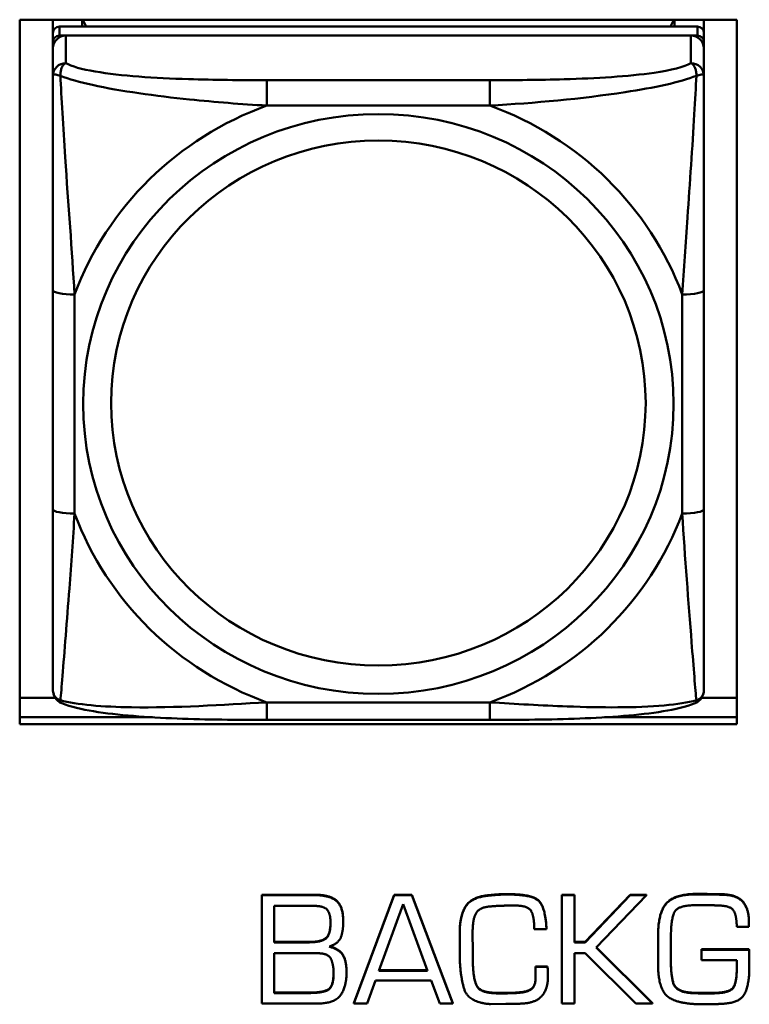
# Model space of a CAD drawing. Header units: inches. Extents: x 7.7 to 68.4, y -5.1 to 39.9.
# Tile 81 of 172: x 45.736 to 46.398, y 15.109 to 16.002. Entities that reach past the tile are written whole.
import ezdxf

# ---------------------------------------------------------------- set-up
doc = ezdxf.new("R2010")
doc.units = ezdxf.units.IN
doc.header["$MEASUREMENT"] = 0
doc.layers.add('Visible Edges(ROSSANSI)', color=7, linetype='Continuous', lineweight=50)
doc.layers.add('Visible Tangent Edges(ROSSANSI)', color=7, linetype='Continuous', lineweight=50)

msp = doc.modelspace()

# ---------------------------------------------------------------- linework, layer by layer
at = {"layer": 'Visible Edges(ROSSANSI)'}
for p, q in [((45.73608, 15.36366), (45.73608, 16.00237)), ((45.73608, 16.00237), (46.38663, 16.00237)), ((45.76618, 15.99033), (45.76618, 16.00237)), ((45.79276, 15.99613), (45.79276, 16.00237)), ((45.79653, 15.99613), (45.79342, 16.00237)), ((46.3295, 16.00237), (46.32639, 15.99613)), ((46.33016, 16.00237), (46.33016, 15.99613)), ((46.35674, 16.00237), (46.35674, 15.99033)), ((46.38663, 16.00237), (46.38663, 15.36366)), ((46.35083, 15.99613), (45.77209, 15.99613)), ((45.76618, 15.99033), (45.76618, 15.98211)), ((45.77209, 15.98791), (46.35083, 15.98791)), ((46.34493, 15.98791), (45.778, 15.98791)), ((46.35674, 15.98211), (46.35674, 15.99033)), ((45.76618, 15.97631), (45.76618, 15.98211)), ((45.76618, 15.97631), (45.76618, 15.95139)), ((46.35674, 15.98211), (46.35674, 15.97631)), ((46.35674, 15.95139), (46.35674, 15.97631)), ((45.76618, 15.75693), (45.76618, 15.55831)), ((46.35674, 15.55831), (46.35674, 15.75693)), ((45.73608, 15.38741), (45.76831, 15.38741)), ((46.35461, 15.38741), (46.38663, 15.38741)), ((45.73608, 15.36974), (45.85649, 15.36974)), ((45.85649, 15.36974), (45.73608, 15.36974)), ((46.16261, 15.36737), (45.96031, 15.36737)), ((46.26643, 15.36974), (46.38663, 15.36974)), ((46.38663, 15.36974), (46.26643, 15.36974)), ((46.38663, 15.36366), (45.73608, 15.36366)), ((45.95561, 15.20879), (46.00378, 15.20879)), ((45.95561, 15.20879), (45.95561, 15.20841)), ((46.00378, 15.20841), (45.95561, 15.20841)), ((45.95561, 15.20841), (45.95561, 15.11023)), ((46.03927, 15.11061), (46.07571, 15.20879)), ((46.07571, 15.20841), (46.03927, 15.11023)), ((46.07571, 15.20879), (46.07571, 15.20841)), ((46.07571, 15.20879), (46.09174, 15.20879)), ((46.09174, 15.20841), (46.07571, 15.20841)), ((46.09174, 15.20879), (46.09174, 15.20841)), ((46.09174, 15.20879), (46.12903, 15.11061)), ((46.12903, 15.11023), (46.09174, 15.20841)), ((46.22786, 15.20879), (46.22786, 15.20841)), ((46.22786, 15.20879), (46.23927, 15.20879)), ((46.22786, 15.20841), (46.22786, 15.11023)), ((46.23927, 15.20841), (46.22786, 15.20841)), ((46.23927, 15.20879), (46.23927, 15.20841)), ((46.23927, 15.16566), (46.23927, 15.20841)), ((46.24912, 15.16604), (46.28994, 15.20879)), ((46.28994, 15.20841), (46.24912, 15.16566)), ((46.25905, 15.1609), (46.30479, 15.20841)), ((46.28994, 15.20879), (46.28994, 15.20841)), ((46.28994, 15.20879), (46.30479, 15.20879)), ((46.30479, 15.20841), (46.28994, 15.20841)), ((46.30479, 15.20879), (46.30479, 15.20841)), ((46.36203, 15.20941), (46.36203, 15.20903)), ((46.37407, 15.20925), (46.37407, 15.20887)), ((45.96687, 15.16566), (45.96687, 15.19874)), ((45.96687, 15.19874), (46.00253, 15.19874)), ((46.06187, 15.13994), (46.08392, 15.20028)), ((46.08392, 15.20028), (46.10612, 15.13994)), ((46.02958, 15.18454), (46.02958, 15.18416)), ((46.3865, 15.1797), (46.3976, 15.1797)), ((46.3976, 15.18377), (46.3976, 15.18339)), ((46.3976, 15.1797), (46.3976, 15.18339)), ((46.13521, 15.17509), (46.13521, 15.17471)), ((46.13521, 15.17471), (46.13521, 15.15936)), ((46.14694, 15.17364), (46.14694, 15.1754)), ((46.14694, 15.17402), (46.14709, 15.15828)), ((46.14709, 15.1579), (46.14694, 15.17364)), ((46.20284, 15.17763), (46.21394, 15.17763)), ((46.21394, 15.17801), (46.21394, 15.17763)), ((46.31527, 15.17348), (46.31527, 15.1731)), ((46.32669, 15.15967), (46.32684, 15.17249)), ((45.96687, 15.16604), (45.99854, 15.16604)), ((45.99854, 15.16566), (45.96687, 15.16566)), ((46.23927, 15.16604), (46.24912, 15.16604)), ((46.24912, 15.16566), (46.23927, 15.16566)), ((46.24912, 15.16604), (46.24912, 15.16566)), ((45.96687, 15.11968), (45.96687, 15.15575)), ((45.96687, 15.15575), (46.00644, 15.15575)), ((46.14709, 15.15828), (46.14709, 15.1579)), ((46.14709, 15.15276), (46.14709, 15.1579)), ((46.23927, 15.15575), (46.24912, 15.15575)), ((46.23927, 15.11023), (46.23927, 15.15575)), ((46.24912, 15.15575), (46.29486, 15.11023)), ((46.31019, 15.11023), (46.25905, 15.1609)), ((46.25924, 15.16109), (46.31019, 15.11061)), ((46.31511, 15.15329), (46.31511, 15.15291)), ((46.32669, 15.15985), (46.32684, 15.14608)), ((46.32684, 15.1457), (46.32669, 15.15967)), ((46.35468, 15.15936), (46.35468, 15.15898)), ((46.35468, 15.15936), (46.3976, 15.15936)), ((46.35468, 15.15898), (46.35468, 15.14938)), ((46.3976, 15.15898), (46.35468, 15.15898)), ((46.3976, 15.15936), (46.3976, 15.15898)), ((46.39791, 15.15402), (46.39791, 15.15364)), ((46.20385, 15.14385), (46.20385, 15.14347)), ((46.20385, 15.14385), (46.21496, 15.14385)), ((46.21496, 15.14385), (46.21496, 15.14347)), ((46.35468, 15.14938), (46.3865, 15.14938)), ((46.3865, 15.14938), (46.3865, 15.14071)), ((46.39791, 15.14132), (46.39791, 15.14838)), ((46.03255, 15.13886), (46.03255, 15.13848)), ((46.10612, 15.13994), (46.06187, 15.13994)), ((46.06201, 15.14032), (46.10598, 15.14032)), ((46.21496, 15.14347), (46.20385, 15.14347)), ((46.20385, 15.14116), (46.20385, 15.14078)), ((46.21527, 15.13487), (46.21527, 15.13449)), ((46.05124, 15.11023), (46.0589, 15.13096)), ((46.0589, 15.13096), (46.10941, 15.13096)), ((46.10941, 15.13096), (46.11722, 15.11023)), ((46.15092, 15.12604), (46.15092, 15.12566)), ((45.96687, 15.12006), (45.99776, 15.12006)), ((45.99776, 15.11968), (45.96687, 15.11968)), ((46.16445, 15.12006), (46.16445, 15.11968)), ((46.18978, 15.12036), (46.18978, 15.11998)), ((46.34959, 15.1199), (46.34959, 15.11952)), ((46.35757, 15.11975), (46.36343, 15.11975)), ((46.36343, 15.11937), (46.35757, 15.11937)), ((45.95561, 15.11023), (46.00659, 15.11023)), ((46.03927, 15.11061), (46.03927, 15.11023)), ((46.03927, 15.11023), (46.05124, 15.11023)), ((46.11722, 15.11023), (46.12903, 15.11023)), ((46.12903, 15.11061), (46.12903, 15.11023)), ((46.16312, 15.10962), (46.17704, 15.10977)), ((46.22786, 15.11023), (46.23927, 15.11023)), ((46.29486, 15.11023), (46.31019, 15.11023)), ((46.31019, 15.11061), (46.31019, 15.11023))]:
    msp.add_line(p, q, dxfattribs=at)
for centre, major_axis, start_param, end_param in [((45.77209, 15.99033), (-0.00591, 0), 4.712389, 6.283185), ((46.35083, 15.99033), (0.00591, 0), 0, 1.570796), ((45.77209, 15.98211), (-0.00591, 0), 4.712389, 6.283185), ((45.778, 15.97631), (-0.01181, 0), 4.712389, 6.283185), ((46.34493, 15.97631), (0.01181, 0), 0, 1.570796), ((46.35083, 15.98211), (0.00591, 0), 0, 1.570796)]:
    msp.add_ellipse(centre, major_axis=major_axis, ratio=0.981793, start_param=start_param, end_param=end_param, dxfattribs=at)
for points, degree, knots in [([(45.76618, 15.95139), (45.76618, 15.94229), (45.76618, 15.92703), (45.76618, 15.90987), (45.76618, 15.88345), (45.76618, 15.85315), (45.76618, 15.82376), (45.76618, 15.80133), (45.76618, 15.77893), (45.76618, 15.75693)], 3, [-0.7968224, -0.7968224, -0.7968224, -0.7968224, -0.6514613, -0.6514613, -0.6514613, -0.427691, -0.427691, -0.427691, -0.2569517, -0.2569517, -0.2569517, -0.2569517]), ([(46.35674, 15.75693), (46.35674, 15.78016), (46.35674, 15.80389), (46.35674, 15.82757), (46.35674, 15.85867), (46.35674, 15.89096), (46.35674, 15.91778), (46.35674, 15.93165), (46.35674, 15.94368), (46.35674, 15.95139)], 3, [0.2569537, 0.2569537, 0.2569537, 0.2569537, 0.4371919, 0.4371919, 0.4371919, 0.6739428, 0.6739428, 0.6739428, 0.7963818, 0.7963818, 0.7963818, 0.7963818]), ([(45.76618, 15.55831), (45.76618, 15.53509), (45.76618, 15.51171), (45.76618, 15.48952), (45.76618, 15.46036), (45.76618, 15.43205), (45.76618, 15.41321), (45.76618, 15.40346), (45.76618, 15.39662), (45.76618, 15.39479)], 3, [0.2569537, 0.2569537, 0.2569537, 0.2569537, 0.4371919, 0.4371919, 0.4371919, 0.6739428, 0.6739428, 0.6739428, 0.7963818, 0.7963818, 0.7963818, 0.7963818]), ([(46.35674, 15.39479), (46.35674, 15.39695), (46.35674, 15.4062), (46.35674, 15.41892), (46.35674, 15.43851), (46.35674, 15.4654), (46.35674, 15.4931), (46.35674, 15.51423), (46.35674, 15.53632), (46.35674, 15.55831)], 3, [-0.7968224, -0.7968224, -0.7968224, -0.7968224, -0.6514613, -0.6514613, -0.6514613, -0.427691, -0.427691, -0.427691, -0.2569517, -0.2569517, -0.2569517, -0.2569517]), ([(45.77422, 15.38248), (45.77316, 15.38292), (45.77208, 15.38354), (45.77011, 15.3851), (45.76925, 15.38604), (45.76789, 15.38799), (45.76739, 15.389), (45.76668, 15.39089), (45.76648, 15.39178), (45.76623, 15.39339), (45.76618, 15.39412), (45.76618, 15.39479)], 3, [0.02510739, 0.02510739, 0.02510739, 0.02510739, 0.03073999, 0.03073999, 0.03637259, 0.03637259, 0.0420052, 0.0420052, 0.0476378, 0.0476378, 0.0532704, 0.0532704, 0.0532704, 0.0532704]), ([(46.3487, 15.38248), (46.34976, 15.38292), (46.35085, 15.38354), (46.35281, 15.3851), (46.35367, 15.38604), (46.35504, 15.38799), (46.35553, 15.389), (46.35624, 15.39089), (46.35644, 15.39178), (46.35669, 15.39339), (46.35674, 15.39412), (46.35674, 15.39479)], 3, [0.02510739, 0.02510739, 0.02510739, 0.02510739, 0.03073999, 0.03073999, 0.03637259, 0.03637259, 0.0420052, 0.0420052, 0.0476378, 0.0476378, 0.0532704, 0.0532704, 0.0532704, 0.0532704]), ([(45.96031, 15.36737), (45.94677, 15.36737), (45.93312, 15.36742), (45.90584, 15.3678), (45.89223, 15.36812), (45.86539, 15.36917), (45.85205, 15.36991), (45.8264, 15.37202), (45.81423, 15.37337), (45.79213, 15.37699), (45.78268, 15.379), (45.77422, 15.38248)], 3, [0.2569517, 0.2569517, 0.2569517, 0.2569517, 0.3597049, 0.3597049, 0.4624581, 0.4624581, 0.5652112, 0.5652112, 0.6679644, 0.6679644, 0.7707176, 0.7707176, 0.7707176, 0.7707176]), ([(46.3487, 15.38248), (46.34026, 15.37901), (46.33077, 15.37699), (46.30872, 15.37337), (46.29654, 15.37202), (46.27084, 15.36991), (46.25753, 15.36917), (46.23071, 15.36812), (46.2171, 15.3678), (46.18982, 15.36742), (46.17614, 15.36737), (46.16261, 15.36737)], 3, [-0.7703505, -0.7703505, -0.7703505, -0.7703505, -0.6676711, -0.6676711, -0.5649918, -0.5649918, -0.4623124, -0.4623124, -0.3596331, -0.3596331, -0.2569537, -0.2569537, -0.2569537, -0.2569537]), ([(45.99854, 15.16604), (46.00964, 15.16604), (46.01797, 15.17299), (46.01801, 15.18342)], 2, [0, 0, 0, 1, 1.990862, 1.990862, 1.990862]), ([(46.01729, 15.16196), (46.02662, 15.15934), (46.03255, 15.14846), (46.03255, 15.13886)], 2, [0.031186, 0.031186, 0.031186, 1, 2, 2, 2]), ([(46.3976, 15.15936), (46.39791, 15.15667), (46.39791, 15.15383), (46.39791, 15.15364)], 2, [0, 0, 0, 1, 1.071763, 1.071763, 1.071763]), ([(45.99776, 15.12006), (46.01066, 15.12006), (46.02078, 15.12548), (46.02082, 15.13812)], 2, [0, 0, 0, 1, 1.992014, 1.992014, 1.992014])]:
    msp.add_open_spline(points, degree=degree, knots=knots, dxfattribs=at)
for points in [[(46.00378, 15.20879), (46.01707, 15.20879), (46.02958, 15.19851), (46.02958, 15.18454)], [(46.02958, 15.18416), (46.02958, 15.19813), (46.01707, 15.20841), (46.00378, 15.20841)], [(46.13521, 15.17509), (46.13521, 15.18906), (46.14529, 15.20664), (46.1607, 15.20833)], [(46.1607, 15.20795), (46.14529, 15.20626), (46.13521, 15.18868), (46.13521, 15.17471)], [(46.1607, 15.20833), (46.16312, 15.20856), (46.16805, 15.20902), (46.17047, 15.20918)], [(46.17047, 15.2088), (46.16805, 15.20864), (46.16312, 15.20818), (46.1607, 15.20795)], [(46.17047, 15.20918), (46.17282, 15.20933), (46.17782, 15.20933), (46.18016, 15.20933)], [(46.18016, 15.20895), (46.17782, 15.20895), (46.17282, 15.20895), (46.17047, 15.2088)], [(46.18016, 15.20933), (46.20026, 15.20933), (46.21292, 15.19828), (46.21394, 15.17801)], [(46.21394, 15.17763), (46.21292, 15.1979), (46.20026, 15.20895), (46.18016, 15.20895)], [(46.31527, 15.17348), (46.31527, 15.19275), (46.33013, 15.20956), (46.35006, 15.20956)], [(46.35006, 15.20918), (46.33013, 15.20918), (46.31527, 15.19237), (46.31527, 15.1731)], [(46.35006, 15.20956), (46.35303, 15.20956), (46.35905, 15.20956), (46.36203, 15.20941)], [(46.36203, 15.20903), (46.35905, 15.20918), (46.35303, 15.20918), (46.35006, 15.20918)], [(46.36203, 15.20941), (46.36507, 15.20941), (46.37102, 15.20925), (46.37407, 15.20925)], [(46.37407, 15.20887), (46.37102, 15.20887), (46.36507, 15.20903), (46.36203, 15.20903)], [(46.37407, 15.20925), (46.38697, 15.20879), (46.3976, 15.19582), (46.3976, 15.18377)], [(46.3976, 15.18339), (46.3976, 15.19544), (46.38697, 15.20841), (46.37407, 15.20887)], [(46.00253, 15.19874), (46.0116, 15.19874), (46.01801, 15.19222), (46.01801, 15.18323)], [(46.14694, 15.1754), (46.14694, 15.18592), (46.15272, 15.19759), (46.16382, 15.19828)], [(46.16382, 15.19828), (46.16906, 15.19874), (46.17977, 15.19905), (46.18501, 15.19905)], [(46.18501, 15.19905), (46.19744, 15.19905), (46.20284, 15.18868), (46.20284, 15.17763)], [(46.32684, 15.17249), (46.32708, 15.18984), (46.33505, 15.19943), (46.35092, 15.19943)], [(46.35092, 15.19943), (46.35624, 15.19943), (46.36656, 15.19928), (46.37164, 15.19897)], [(46.37164, 15.19897), (46.38188, 15.19859), (46.3865, 15.18853), (46.3865, 15.1797)], [(46.01801, 15.18323), (46.01801, 15.17264), (46.00964, 15.16566), (45.99854, 15.16566)], [(46.01668, 15.16174), (46.0252, 15.16466), (46.02958, 15.17571), (46.02958, 15.18416)], [(46.31527, 15.1731), (46.31527, 15.16972), (46.31527, 15.16289), (46.31527, 15.15967)], [(46.03255, 15.13848), (46.03255, 15.14808), (46.02653, 15.15913), (46.01668, 15.16174)], [(46.00644, 15.15575), (46.0159, 15.15575), (46.02082, 15.14562), (46.02082, 15.13794)], [(46.13521, 15.15936), (46.13521, 15.15836), (46.13521, 15.15644), (46.13521, 15.15545)], [(46.13521, 15.15545), (46.13521, 15.15483), (46.13521, 15.15376), (46.13521, 15.15322)], [(46.13521, 15.15322), (46.13536, 15.13764), (46.14256, 15.111), (46.16312, 15.10962)], [(46.14709, 15.15314), (46.14709, 15.15076), (46.14717, 15.14562), (46.14733, 15.14301)], [(46.14733, 15.14263), (46.14717, 15.14524), (46.14709, 15.15038), (46.14709, 15.15276)], [(46.31527, 15.15967), (46.31511, 15.15629), (46.31511, 15.14954), (46.31511, 15.14616)], [(46.39791, 15.14838), (46.39791, 15.15099), (46.39791, 15.15629), (46.3976, 15.15898)], [(46.21496, 15.14385), (46.21496, 15.14285), (46.21511, 15.14047), (46.21511, 15.13948)], [(46.31511, 15.14616), (46.31511, 15.12351), (46.33263, 15.10947), (46.35663, 15.10947)], [(46.32684, 15.14608), (46.32684, 15.13725), (46.33067, 15.12205), (46.34162, 15.12044)], [(46.34162, 15.12006), (46.33067, 15.12167), (46.32684, 15.13687), (46.32684, 15.1457)], [(46.02082, 15.13794), (46.02082, 15.12513), (46.01066, 15.11968), (45.99776, 15.11968)], [(46.00659, 15.11023), (46.02176, 15.11023), (46.03255, 15.12528), (46.03255, 15.13848)], [(46.14733, 15.14301), (46.14764, 15.13817), (46.14912, 15.12934), (46.15092, 15.12604)], [(46.15092, 15.12566), (46.14912, 15.12896), (46.14764, 15.13779), (46.14733, 15.14263)], [(46.20385, 15.14347), (46.20385, 15.14217), (46.20385, 15.1394), (46.20401, 15.1381)], [(46.20401, 15.1381), (46.20401, 15.13656), (46.20401, 15.1338), (46.20401, 15.13249)], [(46.21511, 15.1391), (46.21511, 15.14009), (46.21496, 15.14247), (46.21496, 15.14347)], [(46.21511, 15.13948), (46.21511, 15.13832), (46.21527, 15.1361), (46.21527, 15.13487)], [(46.21527, 15.13449), (46.21527, 15.13572), (46.21511, 15.13794), (46.21511, 15.1391)], [(46.36343, 15.11975), (46.37782, 15.11975), (46.3865, 15.12727), (46.3865, 15.14109)], [(46.3865, 15.14071), (46.3865, 15.12689), (46.37782, 15.11937), (46.36343, 15.11937)], [(46.37719, 15.11023), (46.39127, 15.11169), (46.39791, 15.13011), (46.39791, 15.14132)], [(46.15092, 15.12604), (46.15272, 15.12297), (46.16023, 15.12036), (46.16445, 15.12006)], [(46.18978, 15.12036), (46.19643, 15.1209), (46.20378, 15.12589), (46.20401, 15.13287)], [(46.20401, 15.13249), (46.20378, 15.12551), (46.19643, 15.12052), (46.18978, 15.11998)], [(46.19322, 15.11023), (46.20495, 15.11115), (46.21527, 15.12374), (46.21527, 15.13449)], [(46.16445, 15.11968), (46.16023, 15.11998), (46.15272, 15.12259), (46.15092, 15.12566)], [(46.16445, 15.12006), (46.16609, 15.1199), (46.16937, 15.11975), (46.17086, 15.11975)], [(46.17086, 15.11937), (46.16937, 15.11937), (46.16609, 15.11952), (46.16445, 15.11968)], [(46.17086, 15.11975), (46.17571, 15.11975), (46.18517, 15.1199), (46.18978, 15.12036)], [(46.18978, 15.11998), (46.18517, 15.11952), (46.17571, 15.11937), (46.17086, 15.11937)], [(46.34162, 15.12044), (46.34357, 15.12013), (46.34764, 15.1199), (46.34959, 15.1199)], [(46.34959, 15.11952), (46.34764, 15.11952), (46.34357, 15.11975), (46.34162, 15.12006)], [(46.34959, 15.1199), (46.35155, 15.11975), (46.35561, 15.11975), (46.35757, 15.11975)], [(46.35757, 15.11937), (46.35561, 15.11937), (46.35155, 15.11937), (46.34959, 15.11952)], [(46.17704, 15.10977), (46.1811, 15.10977), (46.18916, 15.10993), (46.19322, 15.11023)], [(46.35663, 15.10947), (46.36187, 15.10947), (46.37211, 15.10977), (46.37719, 15.11023)]]:
    msp.add_open_spline(points, degree=2, dxfattribs=at)
at = {"layer": 'Visible Tangent Edges(ROSSANSI)'}
for p, q in [((45.77209, 15.98791), (45.77209, 15.99613)), ((46.35083, 15.99613), (46.35083, 15.98791)), ((45.778, 15.96299), (45.778, 15.98791)), ((46.34493, 15.98791), (46.34493, 15.96299)), ((45.96031, 15.94752), (45.96031, 15.92446)), ((46.16261, 15.94752), (45.96031, 15.94752)), ((46.16261, 15.94752), (46.16261, 15.92446)), ((45.96031, 15.92446), (46.16261, 15.92446)), ((45.78587, 15.55457), (45.78587, 15.75319)), ((46.33705, 15.75319), (46.33705, 15.55457)), ((46.16261, 15.38331), (45.96031, 15.38331)), ((45.96031, 15.36737), (45.96031, 15.38331)), ((46.16261, 15.36737), (46.16261, 15.38331)), ((46.00378, 15.20879), (46.00378, 15.20841)), ((46.1607, 15.20833), (46.1607, 15.20795)), ((46.17047, 15.20918), (46.17047, 15.2088)), ((46.18016, 15.20933), (46.18016, 15.20895)), ((46.35006, 15.20956), (46.35006, 15.20918)), ((45.99854, 15.16604), (45.99854, 15.16566)), ((46.32684, 15.14608), (46.32684, 15.1457)), ((46.14733, 15.14301), (46.14733, 15.14263)), ((46.21511, 15.13948), (46.21511, 15.1391)), ((45.99776, 15.12006), (45.99776, 15.11968)), ((46.17086, 15.11975), (46.17086, 15.11937)), ((46.34162, 15.12044), (46.34162, 15.12006)), ((46.35757, 15.11975), (46.35757, 15.11937)), ((46.36343, 15.11975), (46.36343, 15.11937))]:
    msp.add_line(p, q, dxfattribs=at)
for centre, major_axis, ratio, start_param, end_param in [((45.778, 15.95139), (-0.01181, 0), 0.981793, 4.712389, 6.283185), ((46.34493, 15.95139), (0.01181, 0), 0.981793, 0, 1.570796), ((46.06146, 15.65388), (-0.29357, 0), 0.981793, 5.064156, 5.931419), ((46.06146, 15.65388), (0.29357, 0), 0.981793, 0.351767, 1.21903), ((45.78587, 15.75693), (-0.01969, 0), 0.189952, 0, 1.570796), ((46.33705, 15.75693), (0.01969, 0), 0.189952, 4.712389, 6.283185), ((45.78587, 15.55831), (-0.01969, 0), 0.189952, 0, 1.570796), ((46.06146, 15.65388), (-0.29357, 0), 0.981793, 0.351767, 1.21903), ((46.06146, 15.65388), (0.29357, 0), 0.981793, 5.064156, 5.931419), ((46.33705, 15.55831), (0.01969, 0), 0.189952, 4.712389, 6.283185)]:
    msp.add_ellipse(centre, major_axis=major_axis, ratio=ratio, start_param=start_param, end_param=end_param, dxfattribs=at)
for centre, major_axis in [((46.06146, 15.65388), (-0.26779, 0)), ((46.06146, 15.65468), (-0.24244, 0))]:
    msp.add_ellipse(centre, major_axis=major_axis, ratio=0.981793, dxfattribs=at)
for points, knots in [([(45.77304, 15.95148), (45.77302, 15.95258), (45.77307, 15.95361), (45.7733, 15.95563), (45.77351, 15.95661), (45.77394, 15.95804), (45.77414, 15.95855), (45.77447, 15.95926), (45.77458, 15.95949), (45.7749, 15.96006), (45.77511, 15.96039), (45.77568, 15.96118), (45.77607, 15.9616), (45.77696, 15.96238), (45.77746, 15.96272), (45.778, 15.96299)], [-0.00023197, -0.00023197, -0.00023197, -0.00023197, 0.00913095, 0.00913095, 0.01983142, 0.01983142, 0.02651922, 0.02651922, 0.02986312, 0.02986312, 0.03521335, 0.03521335, 0.04377373, 0.04377373, 0.0532704, 0.0532704, 0.0532704, 0.0532704]), ([(45.96031, 15.94752), (45.93665, 15.94752), (45.91266, 15.9477), (45.8893, 15.94844), (45.85861, 15.94941), (45.82775, 15.95141), (45.8045, 15.95539), (45.79247, 15.95745), (45.78285, 15.96005), (45.778, 15.96299)], [0.2569537, 0.2569537, 0.2569537, 0.2569537, 0.4371919, 0.4371919, 0.4371919, 0.6739428, 0.6739428, 0.6739428, 0.7963818, 0.7963818, 0.7963818, 0.7963818]), ([(46.34493, 15.96299), (46.33919, 15.95952), (46.3267, 15.95652), (46.31148, 15.95429), (46.28806, 15.95088), (46.25893, 15.94917), (46.22986, 15.94833), (46.20767, 15.94768), (46.18502, 15.94752), (46.16261, 15.94752)], [-0.7968224, -0.7968224, -0.7968224, -0.7968224, -0.6514613, -0.6514613, -0.6514613, -0.427691, -0.427691, -0.427691, -0.2569517, -0.2569517, -0.2569517, -0.2569517]), ([(46.34493, 15.96299), (46.34546, 15.96272), (46.34596, 15.96238), (46.34685, 15.9616), (46.34724, 15.96118), (46.34781, 15.96039), (46.34802, 15.96006), (46.34834, 15.95949), (46.34845, 15.95926), (46.34878, 15.95855), (46.34898, 15.95804), (46.34942, 15.95661), (46.34962, 15.95563), (46.34985, 15.95361), (46.3499, 15.95258), (46.34988, 15.95148)], [-0.0532704, -0.0532704, -0.0532704, -0.0532704, -0.04377373, -0.04377373, -0.03521335, -0.03521335, -0.02986312, -0.02986312, -0.02651922, -0.02651922, -0.01983142, -0.01983142, -0.00913095, -0.00913095, 0.00023197, 0.00023197, 0.00023197, 0.00023197]), ([(45.76618, 15.95139), (45.76618, 15.95165), (45.76625, 15.95187), (45.76651, 15.95221), (45.76668, 15.95234), (45.76707, 15.95249), (45.76724, 15.95254), (45.76755, 15.95258), (45.76768, 15.9526), (45.7681, 15.95262), (45.76841, 15.9526), (45.76933, 15.95251), (45.77, 15.95238), (45.77144, 15.95201), (45.7722, 15.95178), (45.77304, 15.95148)], [-0.0532704, -0.0532704, -0.0532704, -0.0532704, -0.04377373, -0.04377373, -0.03521335, -0.03521335, -0.02986312, -0.02986312, -0.02651922, -0.02651922, -0.01983142, -0.01983142, -0.00913095, -0.00913095, 0.00023197, 0.00023197, 0.00023197, 0.00023197]), ([(45.77304, 15.95148), (45.78069, 15.94855), (45.7907, 15.94566), (45.82774, 15.93749), (45.85946, 15.93322), (45.91371, 15.92763), (45.93694, 15.92578), (45.96031, 15.92446)], [-0.7478145, -0.7478145, -0.7478145, -0.7478145, -0.6493253, -0.6493253, -0.427691, -0.427691, -0.2569537, -0.2569537, -0.2569537, -0.2569537]), ([(45.78587, 15.75319), (45.78347, 15.7929), (45.78018, 15.83504), (45.77556, 15.90503), (45.77396, 15.93251), (45.77304, 15.95148)], [0.2569517, 0.2569517, 0.2569517, 0.2569517, 0.5559983, 0.5559983, 0.7482818, 0.7482818, 0.7482818, 0.7482818]), ([(46.16261, 15.92446), (46.20308, 15.92678), (46.24546, 15.93055), (46.3111, 15.94062), (46.33553, 15.9457), (46.34988, 15.95148)], [0.2569517, 0.2569517, 0.2569517, 0.2569517, 0.5559983, 0.5559983, 0.7482818, 0.7482818, 0.7482818, 0.7482818]), ([(46.34988, 15.95148), (46.3494, 15.94151), (46.34875, 15.92943), (46.34627, 15.88733), (46.34399, 15.85416), (46.3401, 15.79913), (46.33846, 15.77607), (46.33705, 15.75319)], [-0.7478145, -0.7478145, -0.7478145, -0.7478145, -0.6493253, -0.6493253, -0.427691, -0.427691, -0.2569537, -0.2569537, -0.2569537, -0.2569537]), ([(46.34988, 15.95148), (46.35072, 15.95178), (46.35148, 15.95201), (46.35292, 15.95238), (46.35359, 15.95251), (46.35451, 15.9526), (46.35482, 15.95262), (46.35524, 15.9526), (46.35537, 15.95258), (46.35568, 15.95254), (46.35585, 15.95249), (46.35624, 15.95234), (46.35641, 15.95221), (46.35667, 15.95187), (46.35674, 15.95165), (46.35674, 15.95139)], [-0.00023197, -0.00023197, -0.00023197, -0.00023197, 0.00913095, 0.00913095, 0.01983142, 0.01983142, 0.02651922, 0.02651922, 0.02986312, 0.02986312, 0.03521335, 0.03521335, 0.04377373, 0.04377373, 0.0532704, 0.0532704, 0.0532704, 0.0532704]), ([(45.77304, 15.38514), (45.77352, 15.39019), (45.77417, 15.39777), (45.77665, 15.4284), (45.77893, 15.45751), (45.78283, 15.50901), (45.78446, 15.53157), (45.78587, 15.55457)], [-0.7478145, -0.7478145, -0.7478145, -0.7478145, -0.6493253, -0.6493253, -0.427691, -0.427691, -0.2569537, -0.2569537, -0.2569537, -0.2569537]), ([(46.33705, 15.55457), (46.33945, 15.51481), (46.34274, 15.47375), (46.34736, 15.41483), (46.34896, 15.39435), (46.34988, 15.38514)], [0.2569517, 0.2569517, 0.2569517, 0.2569517, 0.5559983, 0.5559983, 0.7482818, 0.7482818, 0.7482818, 0.7482818]), ([(45.77304, 15.38514), (45.7722, 15.3854), (45.77144, 15.38572), (45.77, 15.38656), (45.76933, 15.38708), (45.76841, 15.38804), (45.7681, 15.38844), (45.76768, 15.38906), (45.76755, 15.38928), (45.76724, 15.38985), (45.76707, 15.39021), (45.76668, 15.39119), (45.76651, 15.39183), (45.76625, 15.39322), (45.76618, 15.39399), (45.76618, 15.39479)], [-0.00023197, -0.00023197, -0.00023197, -0.00023197, 0.00913095, 0.00913095, 0.01983142, 0.01983142, 0.02651922, 0.02651922, 0.02986312, 0.02986312, 0.03521335, 0.03521335, 0.04377373, 0.04377373, 0.0532704, 0.0532704, 0.0532704, 0.0532704]), ([(46.35674, 15.39479), (46.35674, 15.39399), (46.35667, 15.39322), (46.35641, 15.39183), (46.35624, 15.39119), (46.35585, 15.39021), (46.35568, 15.38985), (46.35537, 15.38928), (46.35524, 15.38906), (46.35482, 15.38844), (46.35451, 15.38804), (46.35359, 15.38708), (46.35292, 15.38656), (46.35148, 15.38572), (46.35072, 15.3854), (46.34988, 15.38514)], [-0.0532704, -0.0532704, -0.0532704, -0.0532704, -0.04377373, -0.04377373, -0.03521335, -0.03521335, -0.02986312, -0.02986312, -0.02651922, -0.02651922, -0.01983142, -0.01983142, -0.00913095, -0.00913095, 0.00023197, 0.00023197, 0.00023197, 0.00023197]), ([(45.77422, 15.38248), (45.77406, 15.38255), (45.77391, 15.38264), (45.77351, 15.38299), (45.7733, 15.38331), (45.77307, 15.38413), (45.77302, 15.38459), (45.77304, 15.38514)], [-0.02510739, -0.02510739, -0.02510739, -0.02510739, -0.01983142, -0.01983142, -0.00913095, -0.00913095, 0.00023197, 0.00023197, 0.00023197, 0.00023197]), ([(45.96031, 15.38331), (45.91984, 15.38093), (45.87747, 15.37824), (45.81182, 15.37924), (45.78739, 15.38116), (45.77304, 15.38514)], [0.2569517, 0.2569517, 0.2569517, 0.2569517, 0.5559983, 0.5559983, 0.7482818, 0.7482818, 0.7482818, 0.7482818]), ([(46.34988, 15.38514), (46.34223, 15.38316), (46.33222, 15.38155), (46.29518, 15.37825), (46.26346, 15.37846), (46.20921, 15.38051), (46.18598, 15.38187), (46.16261, 15.38331)], [-0.7478145, -0.7478145, -0.7478145, -0.7478145, -0.6493253, -0.6493253, -0.427691, -0.427691, -0.2569537, -0.2569537, -0.2569537, -0.2569537]), ([(46.34988, 15.38514), (46.3499, 15.38459), (46.34985, 15.38413), (46.34962, 15.38331), (46.34942, 15.38299), (46.34901, 15.38264), (46.34886, 15.38255), (46.3487, 15.38248)], [-0.00023197, -0.00023197, -0.00023197, -0.00023197, 0.00913095, 0.00913095, 0.01983142, 0.01983142, 0.02510739, 0.02510739, 0.02510739, 0.02510739])]:
    msp.add_open_spline(points, degree=3, knots=knots, dxfattribs=at)

doc.saveas('drawing.dxf')
